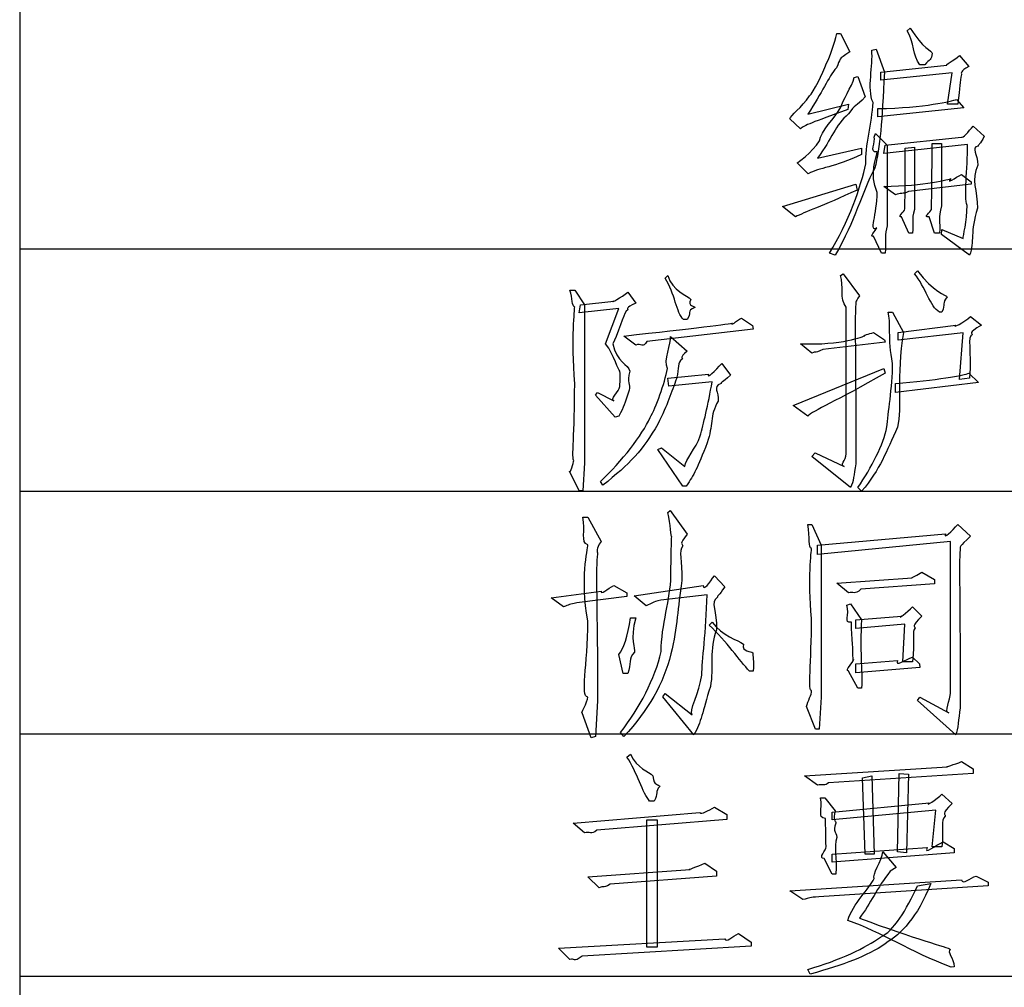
# Model space of a CAD drawing. Header units: millimetres. Extents: x 3 to 297, y 2 to 209.
# Tile 64 of 92: x 226 to 239, y 115 to 128. Entities that reach past the tile are written whole.
import ezdxf

# ---------------------------------------------------------------- set-up
doc = ezdxf.new("R2010")
doc.units = ezdxf.units.MM
doc.layers.get('0').update_dxf_attribs({"linetype": 'CONTINUOUS'})

msp = doc.modelspace()

# ---------------------------------------------------------------- linework, layer by layer
at = {"color": 0}
for p, q in [((225.742, 128.447), (225.742, 125.2)), ((236.793, 128.113), (236.842, 128.113)), ((236.842, 128.113), (236.969, 127.865)), ((237.746, 128.152), (237.785, 128.185)), ((237.266, 127.888), (237.327, 127.904)), ((237.327, 127.904), (237.437, 127.59)), ((238.452, 127.816), (238.578, 127.667)), ((237.388, 127.59), (238.281, 127.684)), ((237.388, 127.485), (237.388, 127.59)), ((238.353, 127.584), (237.388, 127.485)), ((237.983, 127.689), (237.917, 127.689)), ((238.292, 127.16), (238.353, 127.584)), ((237.03, 127.518), (237.079, 127.535)), ((237.079, 127.535), (237.178, 127.259)), ((237.283, 127.182), (237.283, 127.182)), ((238.413, 127.22), (238.512, 127.11)), ((236.401, 127.022), (236.952, 127.16)), ((236.952, 127.16), (236.941, 127.088)), ((238.512, 127.11), (237.349, 126.989)), ((237.349, 126.989), (237.349, 127.099)), ((238.429, 127.16), (238.292, 127.16)), ((236.302, 126.824), (236.159, 126.962)), ((238.639, 126.862), (238.788, 126.724)), ((237.299, 126.714), (237.316, 126.763)), ((237.316, 126.763), (237.476, 126.603)), ((237.448, 126.603), (238.479, 126.714)), ((236.533, 126.427), (237.129, 126.565)), ((237.129, 126.565), (237.129, 126.476)), ((238.562, 126.614), (237.427, 126.493)), ((237.427, 126.493), (237.448, 126.603)), ((237.476, 126.603), (237.476, 125.512)), ((237.719, 126.565), (237.845, 126.576)), ((237.845, 126.576), (237.845, 125.732)), ((238.082, 126.625), (238.209, 126.625)), ((238.209, 126.625), (238.209, 125.782)), ((236.407, 126.217), (236.258, 126.366)), ((238.479, 126.206), (238.611, 126.107)), ((236.059, 125.776), (237.051, 126.074)), ((237.051, 126.074), (237.068, 125.997)), ((237.586, 125.931), (237.427, 126.046)), ((238.611, 126.074), (237.763, 125.975)), ((238.611, 126.107), (238.611, 126.074)), ((236.236, 125.633), (236.059, 125.776)), ((237.768, 125.413), (237.669, 125.633)), ((238.115, 125.413), (238.044, 125.633)), ((238.209, 125.396), (238.215, 125.462)), ((238.215, 125.462), (238.501, 125.341)), ((237.399, 125.142), (237.289, 125.374)), ((237.818, 125.413), (237.768, 125.413)), ((238.181, 125.413), (238.115, 125.413)), ((238.589, 125.115), (238.209, 125.396)), ((225.742, 125.2), (225.742, 121.921)), ((225.742, 125.2), (252.448, 125.2)), ((236.77, 125.115), (236.693, 125.142)), ((237.448, 125.142), (237.399, 125.142)), ((234.472, 124.803), (234.51, 124.842)), ((236.842, 124.842), (236.881, 124.864)), ((236.881, 124.864), (237.101, 124.567)), ((237.845, 124.864), (237.884, 124.903)), ((237.845, 124.864), (237.845, 124.864)), ((233.182, 124.643), (233.248, 124.643)), ((233.248, 124.643), (233.381, 124.445)), ((233.965, 124.616), (234.075, 124.467)), ((233.309, 124.335), (233.325, 124.445)), ((233.843, 124.395), (233.309, 124.335)), ((233.325, 124.445), (233.777, 124.495)), ((233.381, 124.445), (233.381, 122.306)), ((233.667, 123.916), (233.843, 124.395)), ((236.919, 122.428), (236.919, 124.412)), ((234.769, 124.247), (234.72, 124.247)), ((235.502, 124.263), (235.651, 124.164)), ((237.487, 124.346), (237.547, 124.346)), ((237.547, 124.346), (237.696, 124.07)), ((238.215, 124.346), (238.181, 124.346)), ((238.601, 124.285), (238.749, 124.17)), ((235.663, 124.114), (234.224, 123.949)), ((235.651, 124.164), (235.663, 124.114)), ((237.625, 124.07), (238.402, 124.17)), ((234.075, 123.899), (233.915, 124.021)), ((234.544, 124.015), (234.769, 123.817)), ((237.289, 124.07), (237.437, 123.971)), ((237.625, 123.965), (237.625, 124.07)), ((238.501, 124.065), (237.625, 123.965)), ((238.452, 123.431), (238.501, 124.065)), ((236.456, 123.789), (236.302, 123.916)), ((237.448, 123.938), (236.605, 123.839)), ((237.437, 123.971), (237.448, 123.938)), ((235.238, 123.651), (235.354, 123.492)), ((236.203, 123.083), (237.427, 123.58)), ((237.427, 123.58), (237.448, 123.519)), ((234.51, 123.453), (235.056, 123.503)), ((234.521, 123.343), (234.51, 123.453)), ((238.589, 123.453), (238.452, 123.431)), ((238.578, 123.519), (238.711, 123.392)), ((233.86, 123.337), (233.86, 123.337)), ((235.106, 123.403), (234.521, 123.343)), ((238.711, 123.392), (237.586, 123.255)), ((237.586, 123.255), (237.586, 123.381)), ((233.529, 123.221), (233.557, 123.255)), ((233.794, 122.924), (233.529, 123.221)), ((233.557, 123.255), (233.777, 123.144)), ((236.401, 122.935), (236.203, 123.083)), ((233.843, 122.935), (233.794, 122.924)), ((236.401, 122.935), (236.401, 122.935)), ((234.372, 122.83), (234.372, 122.83)), ((237.614, 122.786), (237.614, 122.786)), ((234.372, 122.488), (234.422, 122.51)), ((234.709, 121.992), (234.372, 122.488)), ((234.422, 122.51), (234.737, 122.257)), ((236.456, 122.389), (236.5, 122.439)), ((236.98, 121.97), (236.456, 122.389)), ((236.5, 122.439), (236.892, 122.257)), ((233.381, 122.306), (233.358, 121.926)), ((233.309, 121.926), (233.177, 122.191)), ((233.629, 122.003), (233.595, 122.053)), ((234.758, 121.992), (234.709, 121.992)), ((225.742, 121.921), (225.742, 118.64)), ((225.742, 121.921), (252.448, 121.921)), ((233.358, 121.926), (233.309, 121.926)), ((237.129, 121.921), (237.079, 121.97)), ((234.51, 121.632), (234.538, 121.66)), ((234.538, 121.66), (234.769, 121.34)), ((233.358, 121.572), (233.425, 121.572)), ((233.425, 121.572), (233.606, 121.241)), ((236.401, 121.473), (236.456, 121.473)), ((236.456, 121.473), (236.583, 121.192)), ((238.429, 121.473), (238.601, 121.313)), ((236.533, 121.192), (238.264, 121.346)), ((238.33, 121.241), (236.533, 121.065)), ((236.533, 121.065), (236.533, 121.192)), ((236.583, 121.192), (236.583, 119.136)), ((238.33, 119.191), (238.33, 121.241)), ((236.451, 121.147), (236.451, 121.147)), ((237.944, 120.828), (238.115, 120.729)), ((237.944, 120.828), (237.944, 120.828)), ((234.549, 120.773), (234.549, 120.773)), ((235.139, 120.778), (235.277, 120.629)), ((236.793, 120.679), (237.812, 120.751)), ((236.952, 120.547), (236.793, 120.679)), ((238.115, 120.668), (237.118, 120.596)), ((238.115, 120.729), (238.115, 120.668)), ((232.929, 120.481), (233.606, 120.569)), ((233.777, 120.646), (233.954, 120.547)), ((233.954, 120.547), (233.954, 120.497)), ((234.053, 120.508), (234.985, 120.646)), ((235.04, 120.519), (234.411, 120.448)), ((233.099, 120.359), (232.929, 120.481)), ((233.954, 120.497), (233.276, 120.409)), ((234.213, 120.37), (234.053, 120.508)), ((236.93, 120.381), (236.98, 120.398)), ((236.98, 120.398), (237.129, 120.183)), ((237.818, 120.359), (237.944, 120.232)), ((234.003, 120.21), (234.075, 120.21)), ((235.067, 120.111), (235.106, 120.15)), ((237.051, 120.183), (237.669, 120.232)), ((237.051, 120.062), (237.051, 120.183)), ((237.713, 120.122), (237.051, 120.062)), ((237.685, 119.615), (237.713, 120.122)), ((235.657, 119.736), (235.657, 119.736)), ((233.904, 119.455), (233.843, 119.714)), ((237.051, 119.587), (237.614, 119.632)), ((237.051, 119.466), (237.051, 119.587)), ((237.818, 119.615), (237.685, 119.615)), ((237.818, 119.676), (237.912, 119.587)), ((237.912, 119.587), (237.917, 119.538)), ((233.965, 119.455), (233.904, 119.455)), ((235.663, 119.488), (235.613, 119.488)), ((237.079, 119.257), (236.952, 119.488)), ((237.917, 119.538), (237.051, 119.466)), ((234.439, 119.141), (234.472, 119.185)), ((234.472, 119.185), (234.836, 118.898)), ((237.129, 119.257), (237.079, 119.257)), ((233.557, 119.086), (233.529, 118.601)), ((234.858, 118.623), (234.439, 119.141)), ((236.583, 119.136), (236.556, 118.7)), ((237.884, 119.091), (237.917, 119.136)), ((238.402, 118.623), (237.884, 119.091)), ((237.917, 119.136), (238.308, 118.921)), ((233.469, 118.584), (233.347, 118.921)), ((236.506, 118.7), (236.384, 119.009)), ((233.915, 118.601), (233.866, 118.656)), ((236.556, 118.7), (236.506, 118.7)), ((225.742, 118.64), (225.742, 115.358)), ((225.742, 118.64), (252.448, 118.64)), ((233.529, 118.601), (233.469, 118.584)), ((234.858, 118.623), (234.858, 118.623)), ((233.954, 118.324), (234.003, 118.363)), ((238.479, 118.263), (238.639, 118.164)), ((236.357, 118.07), (238.292, 118.191)), ((238.639, 118.164), (238.639, 118.103)), ((236.533, 117.943), (236.357, 118.07)), ((238.639, 118.103), (236.682, 117.977)), ((237.14, 118.043), (237.266, 118.07)), ((237.178, 117.012), (237.14, 118.043)), ((237.266, 118.07), (237.299, 117.012)), ((237.614, 117.04), (237.636, 118.103)), ((237.636, 118.103), (237.763, 118.092)), ((237.763, 118.092), (237.735, 117.028)), ((234.4, 117.927), (234.4, 117.927)), ((234.323, 117.729), (234.262, 117.729)), ((236.572, 117.773), (236.633, 117.773)), ((236.633, 117.773), (236.77, 117.596)), ((238.215, 117.822), (238.353, 117.695)), ((235.139, 117.646), (235.304, 117.547)), ((236.732, 117.58), (238.044, 117.706)), ((238.132, 117.607), (236.732, 117.475)), ((238.082, 117.111), (238.132, 117.607)), ((233.226, 117.431), (234.94, 117.574)), ((235.304, 117.481), (233.546, 117.337)), ((234.224, 115.75), (234.224, 117.475)), ((234.224, 117.475), (234.362, 117.475)), ((234.362, 117.475), (234.362, 115.75)), ((235.304, 117.547), (235.304, 117.481)), ((236.732, 117.475), (236.732, 117.58)), ((233.381, 117.299), (233.226, 117.431)), ((236.732, 117.012), (238.016, 117.1)), ((238.215, 117.111), (238.082, 117.111)), ((238.231, 117.177), (238.38, 117.089)), ((238.231, 117.177), (238.231, 117.177)), ((238.38, 117.089), (238.38, 117.028)), ((236.732, 116.742), (236.621, 116.951)), ((238.38, 117.028), (236.732, 116.902)), ((236.732, 116.902), (236.732, 117.012)), ((237.299, 117.012), (237.178, 117.012)), ((237.415, 117.04), (237.597, 116.83)), ((237.735, 117.028), (237.614, 117.04)), ((233.425, 116.703), (234.808, 116.803)), ((235.006, 116.891), (235.166, 116.78)), ((235.006, 116.891), (235.006, 116.891)), ((237.597, 116.83), (237.515, 116.78)), ((233.579, 116.555), (233.425, 116.703)), ((235.166, 116.714), (233.728, 116.604)), ((235.166, 116.78), (235.166, 116.714)), ((236.159, 116.516), (238.479, 116.665)), ((236.781, 116.742), (236.732, 116.742)), ((236.781, 116.742), (236.781, 116.742)), ((238.677, 116.714), (238.838, 116.632)), ((238.677, 116.714), (238.677, 116.714)), ((238.838, 116.582), (236.55, 116.433)), ((237.884, 116.582), (238.066, 116.615)), ((238.838, 116.632), (238.838, 116.582)), ((236.335, 116.395), (236.159, 116.516)), ((237.101, 116.146), (237.101, 116.146)), ((233.028, 115.739), (235.277, 115.866)), ((235.464, 115.937), (235.635, 115.822)), ((233.182, 115.584), (233.028, 115.739)), ((235.635, 115.766), (233.347, 115.629)), ((234.362, 115.75), (234.224, 115.75)), ((235.635, 115.822), (235.635, 115.766)), ((237.448, 115.799), (237.448, 115.799)), ((238.38, 115.485), (238.341, 115.48)), ((225.742, 115.358), (225.742, 112.113)), ((225.742, 115.358), (252.448, 115.358)), ((236.434, 115.386), (236.401, 115.452))]:
    msp.add_line(p, q, dxfattribs=at)
for points in [[(236.655, 127.711), (236.71, 127.818), (236.759, 127.981), (236.793, 128.113)], [(237.917, 127.689), (237.823, 127.818), (237.837, 127.993), (237.746, 128.152)], [(237.785, 128.185), (237.956, 127.918), (238.082, 127.874), (238.082, 127.849)], [(236.969, 127.865), (236.801, 127.763), (236.849, 127.772), (236.787, 127.651)], [(237.283, 127.182), (237.198, 127.367), (237.289, 127.689), (237.266, 127.888)], [(238.082, 127.849), (238.073, 127.752), (238.049, 127.773), (237.983, 127.689)], [(236.423, 127.27), (236.478, 127.312), (236.6, 127.575), (236.655, 127.711)], [(238.281, 127.684), (238.245, 127.686), (238.377, 127.75), (238.452, 127.816)], [(236.787, 127.651), (236.677, 127.521), (236.595, 127.32), (236.401, 127.022)], [(237.437, 127.59), (237.4, 126.919), (237.385, 126.588), (237.305, 126.284)], [(238.578, 127.667), (238.455, 127.602), (238.479, 127.58), (238.479, 127.562)], [(236.848, 127.116), (236.867, 127.199), (236.996, 127.397), (237.03, 127.518)], [(238.479, 127.562), (238.455, 127.448), (238.463, 127.409), (238.429, 127.16)], [(236.159, 126.962), (236.161, 127), (236.324, 127.116), (236.423, 127.27)], [(237.178, 127.259), (237.051, 127.121), (237.036, 127.156), (236.952, 127.028)], [(237.184, 126.349), (237.176, 126.588), (237.272, 126.909), (237.283, 127.182)], [(237.349, 127.099), (237.991, 127.106), (238.347, 127.205), (238.413, 127.22)], [(236.941, 127.088), (236.463, 126.908), (236.349, 126.875), (236.302, 126.824)], [(236.561, 126.664), (236.577, 126.79), (236.762, 126.972), (236.848, 127.116)], [(236.952, 127.028), (236.768, 126.868), (236.732, 126.702), (236.533, 126.427)], [(238.479, 126.714), (238.496, 126.691), (238.573, 126.788), (238.639, 126.862)], [(236.258, 126.366), (236.25, 126.357), (236.457, 126.505), (236.561, 126.664)], [(237.338, 126.515), (237.224, 126.489), (237.324, 126.654), (237.299, 126.714)], [(238.788, 126.724), (238.727, 126.606), (238.708, 126.614), (238.705, 126.592)], [(237.338, 125.964), (237.224, 126.224), (237.338, 126.44), (237.338, 126.515)], [(237.713, 125.743), (237.713, 125.71), (237.719, 126.06), (237.719, 126.565)], [(238.071, 125.732), (238.073, 125.691), (238.082, 126.063), (238.082, 126.625)], [(238.556, 125.787), (238.51, 125.909), (238.562, 126.275), (238.562, 126.614)], [(238.705, 126.592), (238.602, 126.566), (238.7, 126.487), (238.7, 126.333)], [(237.129, 126.476), (236.754, 126.301), (236.557, 126.301), (236.407, 126.217)], [(236.693, 125.142), (236.948, 125.552), (237.129, 126.066), (237.184, 126.349)], [(237.305, 126.284), (237.125, 125.96), (237.049, 125.592), (236.77, 125.115)], [(238.7, 126.333), (238.602, 126.143), (238.697, 125.987), (238.694, 125.749)], [(237.427, 126.046), (237.991, 126.052), (238.321, 126.147), (238.336, 126.151)], [(238.336, 126.151), (238.26, 126.059), (238.402, 126.173), (238.479, 126.206)], [(237.068, 125.997), (236.6, 125.776), (236.346, 125.699), (236.236, 125.633)], [(237.763, 125.975), (237.691, 125.937), (237.652, 125.96), (237.586, 125.931)], [(237.333, 125.484), (237.224, 125.405), (237.338, 125.673), (237.338, 125.964)], [(237.669, 125.633), (237.592, 125.625), (237.713, 125.702), (237.713, 125.743)], [(237.845, 125.732), (237.797, 125.592), (237.836, 125.559), (237.818, 125.413)], [(238.044, 125.633), (237.944, 125.625), (238.067, 125.699), (238.071, 125.732)], [(238.209, 125.782), (238.157, 125.611), (238.199, 125.578), (238.181, 125.413)], [(238.501, 125.341), (238.502, 125.368), (238.552, 125.578), (238.556, 125.787)], [(238.694, 125.749), (238.595, 125.432), (238.656, 125.3), (238.589, 125.115)], [(237.289, 125.374), (237.217, 125.347), (237.328, 125.455), (237.333, 125.484)], [(237.476, 125.512), (237.433, 125.413), (237.466, 125.29), (237.448, 125.142)], [(234.72, 124.247), (234.622, 124.331), (234.604, 124.597), (234.472, 124.803)], [(234.51, 124.842), (234.563, 124.633), (234.778, 124.568), (234.819, 124.517)], [(236.919, 124.412), (236.827, 124.529), (236.893, 124.69), (236.842, 124.842)], [(238.181, 124.346), (238.058, 124.408), (237.988, 124.695), (237.845, 124.864)], [(237.884, 124.903), (238.088, 124.624), (238.282, 124.572), (238.286, 124.55)], [(233.248, 124.412), (233.204, 124.43), (233.226, 124.525), (233.182, 124.643)], [(233.777, 124.495), (233.718, 124.459), (233.884, 124.546), (233.965, 124.616)], [(234.819, 124.517), (234.765, 124.415), (234.881, 124.431), (234.874, 124.406)], [(237.101, 124.567), (237.032, 124.459), (237.051, 124.489), (237.051, 124.445)], [(238.286, 124.55), (238.212, 124.463), (238.265, 124.459), (238.215, 124.346)], [(233.248, 123.376), (233.204, 124.007), (233.248, 124.379), (233.248, 124.412)], [(234.075, 124.467), (233.923, 124.393), (233.972, 124.398), (233.965, 124.374)], [(234.874, 124.406), (234.754, 124.364), (234.836, 124.327), (234.769, 124.247)], [(237.051, 124.445), (237.032, 124.375), (237.051, 123.686), (237.051, 122.29)], [(233.965, 124.374), (233.91, 124.342), (233.89, 124.194), (233.766, 123.916)], [(235.381, 124.197), (235.345, 124.143), (235.436, 124.23), (235.502, 124.263)], [(237.547, 123.651), (237.482, 123.982), (237.527, 124.214), (237.487, 124.346)], [(238.402, 124.17), (238.337, 124.114), (238.519, 124.208), (238.601, 124.285)], [(233.915, 124.021), (234.849, 124.126), (235.37, 124.189), (235.381, 124.197)], [(238.749, 124.17), (238.554, 124.048), (238.628, 124.061), (238.628, 124.043)], [(234.505, 123.58), (234.439, 123.685), (234.561, 123.923), (234.544, 124.015)], [(236.302, 123.916), (236.864, 123.894), (237.158, 124.018), (237.173, 124.026)], [(237.173, 124.026), (237.132, 124.026), (237.229, 124.048), (237.289, 124.07)], [(237.696, 124.07), (237.592, 123.464), (237.68, 123.057), (237.614, 122.786)], [(238.628, 124.043), (238.554, 124.015), (238.614, 123.831), (238.589, 123.453)], [(233.86, 123.547), (233.835, 123.552), (233.784, 123.758), (233.667, 123.916)], [(233.766, 123.916), (233.806, 123.669), (233.981, 123.635), (233.992, 123.547)], [(234.224, 123.949), (234.174, 123.85), (234.141, 123.933), (234.075, 123.899)], [(234.769, 123.817), (234.655, 123.717), (234.714, 123.735), (234.703, 123.706)], [(236.605, 123.839), (236.467, 123.775), (236.522, 123.822), (236.456, 123.789)], [(234.268, 122.918), (234.351, 123.052), (234.461, 123.381), (234.505, 123.58)], [(234.703, 123.706), (234.633, 123.662), (234.666, 123.594), (234.626, 123.448)], [(235.056, 123.503), (235.03, 123.434), (235.15, 123.552), (235.238, 123.651)], [(237.471, 122.791), (237.482, 122.968), (237.547, 123.321), (237.547, 123.651)], [(233.86, 123.337), (233.857, 123.378), (233.871, 123.461), (233.86, 123.547)], [(233.992, 123.547), (233.95, 123.378), (234.005, 123.376), (233.987, 123.288)], [(234.626, 123.448), (234.556, 123.255), (234.505, 123.098), (234.372, 122.83)], [(235.354, 123.492), (235.235, 123.378), (235.234, 123.406), (235.227, 123.381)], [(237.448, 123.519), (236.783, 123.136), (236.467, 123.015), (236.401, 122.935)], [(237.586, 123.381), (238.124, 123.42), (238.534, 123.493), (238.578, 123.519)], [(233.237, 122.339), (233.204, 122.339), (233.248, 122.717), (233.248, 123.376)], [(233.777, 123.144), (233.718, 123.151), (233.849, 123.282), (233.86, 123.337)], [(234.946, 122.67), (234.982, 122.82), (235.058, 123.091), (235.106, 123.403)], [(235.227, 123.381), (235.103, 123.328), (235.206, 123.274), (235.188, 123.139)], [(233.987, 123.288), (233.916, 123.085), (233.923, 123.081), (233.843, 122.935)], [(235.188, 123.139), (235.07, 122.937), (235.124, 122.815), (235.04, 122.577)], [(233.595, 122.053), (233.89, 122.331), (234.158, 122.676), (234.268, 122.918)], [(234.372, 122.83), (234.174, 122.483), (233.992, 122.286), (233.629, 122.003)], [(237.079, 121.97), (237.264, 122.247), (237.422, 122.549), (237.471, 122.791)], [(237.614, 122.786), (237.459, 122.45), (237.385, 122.227), (237.129, 121.921)], [(234.737, 122.257), (234.748, 122.353), (234.887, 122.496), (234.946, 122.67)], [(235.04, 122.577), (234.904, 122.229), (234.865, 122.146), (234.758, 121.992)], [(236.892, 122.257), (236.827, 122.273), (236.919, 122.335), (236.919, 122.428)], [(233.177, 122.191), (233.189, 122.156), (233.229, 122.306), (233.237, 122.339)], [(237.051, 122.29), (237.025, 122.141), (237.02, 122.052), (236.98, 121.97)], [(234.56, 121.307), (234.549, 121.292), (234.544, 121.474), (234.51, 121.632)], [(233.425, 121.197), (233.321, 121.226), (233.402, 121.387), (233.358, 121.572)], [(236.451, 121.147), (236.401, 121.16), (236.437, 121.288), (236.401, 121.473)], [(238.264, 121.346), (238.227, 121.259), (238.353, 121.387), (238.429, 121.473)], [(234.769, 121.34), (234.648, 121.189), (234.709, 121.22), (234.709, 121.181)], [(233.425, 120.166), (233.321, 120.741), (233.425, 121.131), (233.425, 121.197)], [(233.606, 121.241), (233.527, 121.127), (233.557, 121.121), (233.557, 121.07)], [(234.549, 120.773), (234.549, 121.061), (234.56, 121.252), (234.56, 121.307)], [(234.709, 121.181), (234.648, 121.112), (234.705, 120.988), (234.698, 120.712)], [(238.601, 121.313), (238.443, 121.16), (238.463, 121.178), (238.463, 121.142)], [(233.557, 121.07), (233.527, 120.906), (233.557, 120.356), (233.557, 119.086)], [(236.451, 120.2), (236.397, 120.741), (236.451, 121.114), (236.451, 121.147)], [(238.463, 121.142), (238.443, 121.09), (238.463, 120.392), (238.463, 118.992)], [(237.812, 120.751), (237.808, 120.756), (237.889, 120.787), (237.944, 120.828)], [(234.417, 119.753), (234.419, 120.106), (234.545, 120.471), (234.549, 120.773)], [(234.698, 120.712), (234.637, 120.326), (234.644, 120.106), (234.549, 119.72)], [(234.985, 120.646), (234.986, 120.558), (235.073, 120.69), (235.139, 120.778)], [(233.606, 120.569), (233.593, 120.513), (233.696, 120.602), (233.777, 120.646)], [(234.968, 119.433), (234.971, 119.623), (235.024, 120.023), (235.04, 120.519)], [(235.277, 120.629), (235.195, 120.492), (235.178, 120.526), (235.178, 120.486)], [(237.118, 120.596), (237.032, 120.513), (237.018, 120.569), (236.952, 120.547)], [(233.276, 120.409), (233.178, 120.392), (233.172, 120.384), (233.099, 120.359)], [(234.411, 120.448), (234.291, 120.414), (234.304, 120.41), (234.213, 120.37)], [(235.178, 120.486), (235.078, 120.414), (235.173, 120.301), (235.166, 120.045)], [(236.991, 120.15), (236.875, 120.13), (236.97, 120.249), (236.93, 120.381)], [(237.669, 120.232), (237.594, 120.174), (237.751, 120.285), (237.818, 120.359)], [(233.425, 119.136), (233.321, 119.149), (233.425, 119.549), (233.425, 120.166)], [(233.843, 119.714), (233.91, 119.782), (233.97, 119.96), (234.003, 120.21)], [(234.075, 120.21), (233.989, 119.899), (234.069, 119.804), (234.059, 119.742)], [(235.106, 120.15), (235.244, 119.965), (235.46, 119.907), (235.53, 119.852)], [(236.451, 119.224), (236.397, 119.193), (236.451, 119.604), (236.451, 120.2)], [(237.002, 119.913), (236.992, 119.973), (236.991, 120.13), (236.991, 120.15)], [(237.129, 120.183), (237.098, 119.767), (237.143, 119.511), (237.129, 119.257)], [(237.944, 120.232), (237.797, 120.084), (237.847, 120.098), (237.851, 120.073)], [(235.166, 120.045), (235.063, 119.786), (235.131, 119.535), (235.084, 119.279)], [(235.613, 119.488), (235.478, 119.623), (235.306, 119.887), (235.067, 120.111)], [(237.851, 120.073), (237.808, 120.031), (237.847, 119.893), (237.818, 119.615)], [(235.53, 119.852), (235.5, 119.742), (235.642, 119.761), (235.657, 119.736)], [(237.018, 119.643), (237.01, 119.576), (237.013, 119.772), (237.002, 119.913)], [(233.866, 118.656), (234.133, 118.999), (234.331, 119.378), (234.417, 119.753)], [(234.549, 119.72), (234.45, 119.319), (234.246, 118.962), (233.915, 118.601)], [(234.059, 119.742), (233.968, 119.66), (234.016, 119.587), (233.965, 119.455)], [(235.657, 119.736), (235.651, 119.694), (235.676, 119.632), (235.663, 119.488)], [(236.952, 119.488), (236.893, 119.499), (237.018, 119.605), (237.018, 119.643)], [(237.614, 119.632), (237.573, 119.532), (237.73, 119.65), (237.818, 119.676)], [(234.836, 118.898), (234.787, 118.934), (234.935, 119.204), (234.968, 119.433)], [(235.084, 119.279), (234.971, 118.923), (234.964, 118.807), (234.858, 118.623)], [(236.384, 119.009), (236.401, 119.083), (236.454, 119.169), (236.451, 119.224)], [(238.308, 118.921), (238.238, 118.919), (238.33, 119.109), (238.33, 119.191)], [(233.347, 118.921), (233.321, 118.897), (233.425, 119.07), (233.425, 119.136)], [(238.463, 118.992), (238.437, 118.827), (238.435, 118.711), (238.402, 118.623)], [(234.262, 117.729), (234.166, 117.835), (234.093, 118.121), (233.954, 118.324)], [(234.003, 118.363), (234.089, 118.165), (234.252, 118.132), (234.307, 118.07)], [(238.292, 118.191), (238.245, 118.191), (238.387, 118.222), (238.479, 118.263)], [(234.307, 118.07), (234.317, 117.923), (234.392, 117.96), (234.4, 117.927)], [(234.4, 117.927), (234.331, 117.857), (234.381, 117.828), (234.323, 117.729)], [(236.682, 117.977), (236.635, 117.923), (236.6, 117.966), (236.533, 117.943)], [(236.638, 117.492), (236.518, 117.508), (236.612, 117.61), (236.572, 117.773)], [(238.044, 117.706), (237.973, 117.636), (238.144, 117.756), (238.215, 117.822)], [(234.94, 117.574), (234.964, 117.541), (235.051, 117.602), (235.139, 117.646)], [(236.77, 117.596), (236.735, 117.471), (236.781, 117.46), (236.781, 117.431)], [(238.353, 117.695), (238.194, 117.541), (238.262, 117.56), (238.259, 117.525)], [(236.644, 117.315), (236.644, 117.343), (236.641, 117.469), (236.638, 117.492)], [(238.259, 117.525), (238.19, 117.471), (238.244, 117.354), (238.215, 117.111)], [(233.546, 117.337), (233.475, 117.262), (233.446, 117.323), (233.381, 117.299)], [(236.781, 117.431), (236.735, 117.294), (236.784, 117.337), (236.793, 117.238)], [(236.649, 117.111), (236.644, 117.155), (236.644, 117.223), (236.644, 117.315)], [(236.793, 117.238), (236.75, 117.096), (236.795, 116.973), (236.781, 116.742)], [(236.621, 116.951), (236.533, 116.953), (236.652, 117.07), (236.649, 117.111)], [(238.016, 117.1), (237.956, 116.993), (238.132, 117.133), (238.231, 117.177)], [(237.299, 116.681), (237.264, 116.721), (237.404, 116.932), (237.415, 117.04)], [(234.808, 116.803), (234.754, 116.794), (234.914, 116.838), (235.006, 116.891)], [(236.941, 116.114), (237.014, 116.339), (237.234, 116.549), (237.299, 116.681)], [(237.515, 116.78), (237.334, 116.549), (237.251, 116.345), (237.101, 116.146)], [(238.479, 116.665), (238.502, 116.589), (238.592, 116.692), (238.677, 116.714)], [(233.728, 116.604), (233.608, 116.538), (233.645, 116.587), (233.579, 116.555)], [(237.382, 115.888), (237.559, 115.965), (237.736, 116.258), (237.884, 116.582)], [(238.066, 116.615), (237.874, 116.144), (237.672, 115.943), (237.448, 115.799)], [(236.55, 116.433), (236.419, 116.424), (236.434, 116.419), (236.335, 116.395)], [(237.101, 116.146), (237.852, 115.861), (238.297, 115.751), (238.33, 115.722)], [(238.341, 115.48), (237.782, 115.693), (237.411, 115.948), (236.941, 116.114)], [(235.277, 115.866), (235.301, 115.813), (235.379, 115.893), (235.464, 115.937)], [(236.401, 115.452), (236.831, 115.572), (237.195, 115.751), (237.382, 115.888)], [(237.448, 115.799), (237.195, 115.623), (236.889, 115.518), (236.434, 115.386)], [(238.33, 115.722), (238.271, 115.689), (238.38, 115.617), (238.38, 115.485)], [(233.347, 115.629), (233.226, 115.535), (233.248, 115.615), (233.182, 115.584)]]:
    msp.add_open_spline(points, degree=3, dxfattribs=at)

doc.saveas('drawing.dxf')
